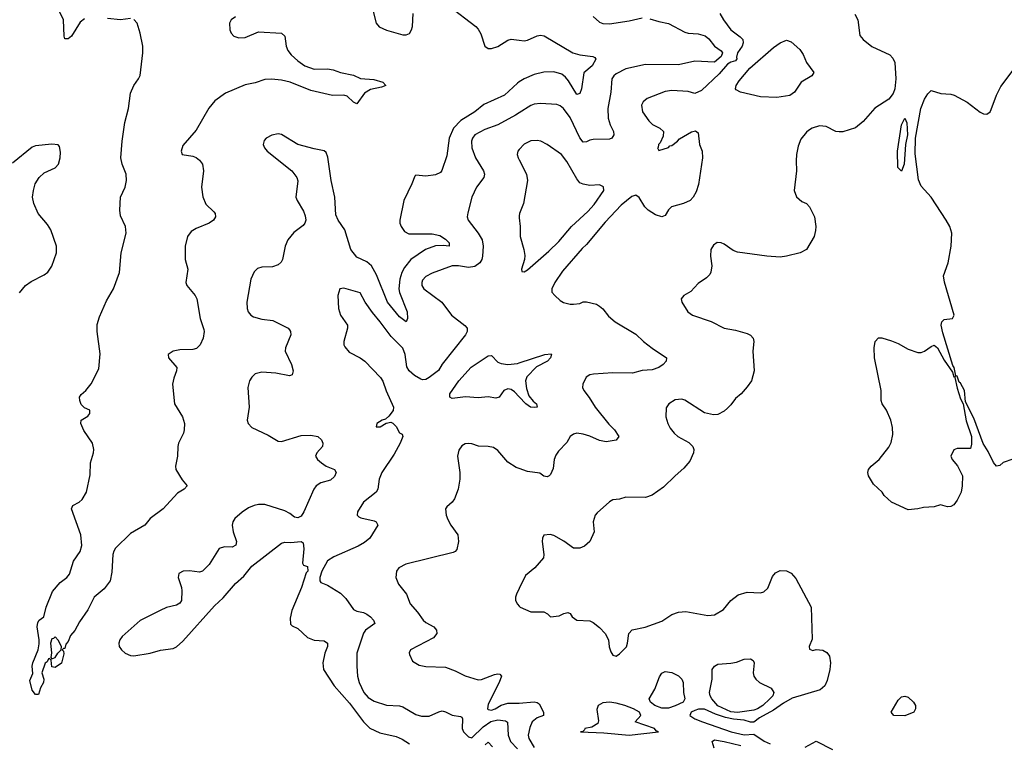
# Model space of a CAD drawing. Header units: inches. Extents: x 2143765 to 2212928, y 878963 to 1017374.
# Tile 191 of 256: x 2186955 to 2192957, y 954060 to 958471. Entities that reach past the tile are written whole.
import ezdxf

# ---------------------------------------------------------------- set-up
doc = ezdxf.new("R2010")
doc.units = ezdxf.units.IN
doc.header["$MEASUREMENT"] = 0
doc.layers.add('C1985', color=7, linetype='Continuous')
doc.layers.add('C1995', color=7, linetype='Continuous')

msp = doc.modelspace()

# ---------------------------------------------------------------- linework, layer by layer
at = {"layer": 'C1985', "color": 5}
for points, elevation in [([(2189570, 958555.3), (2189734.4, 958430), (2189750, 958414.4), (2189765.4, 958385.4), (2189789.2, 958310), (2189810, 958296.1), (2189830, 958295), (2189870, 958307.7), (2189930, 958345.7), (2189950, 958352), (2190000, 958346.1)], 420), ([(2188270, 958488), (2188243.6, 958470), (2188234.2, 958450), (2188235.6, 958410), (2188242.9, 958390), (2188260.3, 958370), (2188290, 958359.8), (2188330, 958362.7), (2188410, 958397.7), (2188550, 958388.9), (2188571.5, 958370), (2188579, 958310), (2188590, 958282.6), (2188610, 958257.7), (2188650, 958220.9), (2188692.7, 958190), (2188750, 958169.3), (2188830, 958170.9), (2188865, 958165), (2188910.1, 958150.1), (2188990, 958132.6), (2189032.1, 958112.1), (2189113.1, 958106.9), (2189167.7, 958090), (2189186.8, 958070), (2189159.9, 958060.1), (2189093.7, 958046.3), (2189056.2, 958023.8), (2189010, 957957.4), (2188990, 957967.7), (2188950, 958004.7), (2188930, 958012), (2188862, 958010), (2188730, 958039.1), (2188602.6, 958090), (2188550, 958101.8), (2188490, 958108.4), (2188450, 958105.8), (2188390, 958086.1), (2188330, 958073.3), (2188210, 958024.2), (2188144, 957976), (2188107.8, 957932.2), (2188030, 957797.2), (2187950, 957703.7), (2187939.5, 957670), (2187946, 957650), (2188010, 957638.7), (2188030, 957630.3), (2188050, 957614.9), (2188069, 957590), (2188075.9, 957550), (2188062.6, 957450), (2188071.2, 957391.2), (2188090, 957345.7), (2188139.1, 957299.1), (2188145.7, 957290), (2188148.8, 957270), (2188136.5, 957250), (2188110.1, 957229.9), (2188030, 957198.9), (2188000.1, 957179.9), (2187977.3, 957150), (2187963.9, 957090), (2187962.8, 957010), (2187979, 956950), (2187967.7, 956870), (2187972.7, 956850), (2188024, 956790), (2188034.4, 956770), (2188054.7, 956650), (2188076.7, 956583.3), (2188078.7, 956570), (2188072.4, 956530), (2188055.5, 956490), (2188032.7, 956467.3), (2188010, 956460.5), (2187930, 956458), (2187890, 956451.5), (2187860.7, 956430), (2187862, 956410), (2187911.6, 956350), (2187911.3, 956330), (2187893.8, 956286.2), (2187887, 956250), (2187899.3, 956130), (2187948.1, 956050), (2187960.2, 956010), (2187958.2, 955970), (2187952.5, 955950), (2187922.9, 955890), (2187918, 955870), (2187916.9, 955810), (2187905, 955750), (2187907.3, 955730), (2187945.1, 955665.1), (2187976.3, 955630), (2187956.3, 955610), (2187916.2, 955583.8), (2187829.4, 955490), (2187750.2, 955430), (2187718.3, 955390), (2187630, 955338.9), (2187539.4, 955250), (2187528.2, 955231.8), (2187522, 955210), (2187516.4, 955103.6), (2187506.3, 955050), (2187470, 955002.4), (2187409.4, 954950.6), (2187370, 954872.6), (2187319, 954801), (2187290, 954748.3), (2187263.8, 954716.2), (2187250, 954681.2), (2187236.7, 954663.3), (2187230, 954638), (2187222, 954638), (2187214, 954630), (2187222, 954622), (2187224.7, 954604.7), (2187210, 954549.3), (2187170, 954522), (2187150, 954526), (2187147.3, 954567.3), (2187136.4, 954576.4), (2187130, 954574), (2187122.8, 954557.2), (2187110, 954549), (2187090.5, 954490), (2187101.6, 954450), (2187099.3, 954430), (2187082.5, 954397.5), (2187070, 954357.2), (2187050, 954357.2), (2187030, 954384), (2187017, 954443), (2187034.9, 954485.1), (2187031.1, 954530), (2187035.4, 954550), (2187067.2, 954630), (2187073.2, 954666.8), (2187074.2, 954690), (2187062, 954770), (2187064.6, 954795.4), (2187072.7, 954810), (2187102.7, 954830), (2187115.4, 954890), (2187155.6, 954984.4), (2187200.5, 955039.5), (2187242.9, 955070), (2187258.9, 955090), (2187283.1, 955170), (2187323.1, 955230), (2187333.7, 955266.3), (2187327.1, 955330), (2187269.8, 955490.2), (2187279.5, 955510), (2187317.2, 955530), (2187334.5, 955545.5), (2187361.6, 955590), (2187384.4, 955695.6), (2187386.6, 955770), (2187404.7, 955830), (2187406.3, 955850), (2187398.7, 955890), (2187346.5, 955966.5), (2187326.9, 956010), (2187329.6, 956030), (2187370, 956053.4), (2187382.9, 956070), (2187382.7, 956090), (2187350, 956106), (2187330, 956126.3), (2187320.8, 956150), (2187319.1, 956170), (2187330, 956186.4), (2187358.7, 956210), (2187390, 956252.2), (2187437.2, 956342.8), (2187446.2, 956433.8), (2187426.2, 956570), (2187426.8, 956613.2), (2187440.9, 956659.1), (2187483.3, 956756.7), (2187526, 956830), (2187562.7, 956930), (2187573.5, 957050), (2187603.7, 957170), (2187600.3, 957210), (2187570, 957276.2), (2187564.4, 957310), (2187568.6, 957390), (2187596.7, 957450), (2187606.7, 957490), (2187602.8, 957530), (2187580.1, 957590), (2187570.8, 957630), (2187579, 957730), (2187594.6, 957845.4), (2187617.3, 957930), (2187630, 958023.1), (2187650, 958069.2), (2187679.1, 958110), (2187688.8, 958131.2), (2187706.1, 958270), (2187706.2, 958310), (2187690, 958389.6), (2187670, 958449.6), (2187650, 958471.9)], 380), ([(2187350, 958475.7), (2187324.1, 958455.9), (2187270, 958371.1), (2187250, 958354), (2187230, 958354.5), (2187225.7, 958370), (2187220.8, 958470), (2187194, 958530)], 380), ([(2187630, 958477.8), (2187569.3, 958470.7), (2187490, 958479.3)], 380), ([(2189107.2, 958530), (2189128.4, 958450), (2189146.8, 958426.8), (2189190, 958407.6), (2189290, 958378.3), (2189310, 958378.3), (2189330, 958387.6), (2189343.1, 958410), (2189348.4, 958430), (2189353.3, 958510)], 420), ([(2190000, 958091.6), (2189990, 958084.9), (2189909.6, 958010.4), (2189785, 957955), (2189730, 957909.8), (2189644.2, 957855.8), (2189599, 957810), (2189572.7, 957750), (2189559, 957641), (2189528.4, 957551.6), (2189519.4, 957540.6), (2189490, 957525.3), (2189430, 957517.6), (2189370, 957522.7), (2189362.4, 957517.6), (2189346, 957470), (2189295.9, 957370), (2189272.3, 957250), (2189272.4, 957230), (2189279.1, 957210), (2189300.5, 957180.5), (2189326.2, 957166.2), (2189470, 957166.2), (2189516, 957156), (2189550, 957133.1), (2189572.1, 957110), (2189573, 957090), (2189535.1, 957095.1), (2189490, 957093.2), (2189427.9, 957070), (2189339.7, 957010), (2189300, 956960), (2189284.6, 956930), (2189271.7, 956890), (2189266.6, 956830), (2189270, 956808.7), (2189316.3, 956690), (2189319.5, 956650), (2189310.4, 956629.6), (2189270, 956659.8), (2189196.6, 956750), (2189130, 956916.8), (2189098.5, 956970), (2189070, 956994.7), (2189010, 957023.2), (2188973.1, 957070), (2188937, 957190), (2188896.1, 957250), (2188881.3, 957281.3), (2188876.5, 957390), (2188853, 957490), (2188833.3, 957633.3), (2188822.2, 957662.2), (2188810, 957672.3), (2188750, 957683.1), (2188649.8, 957709.8), (2188550, 957772.1), (2188530, 957775.6), (2188492.1, 957767.9), (2188458, 957750), (2188444.5, 957735.5), (2188438.7, 957710), (2188447.4, 957690), (2188464.2, 957670), (2188613.7, 957550), (2188644.2, 957510), (2188650.2, 957489.8), (2188638.9, 957390), (2188646, 957370), (2188684.3, 957304.3), (2188695.2, 957275.2), (2188698, 957250), (2188692.4, 957230), (2188682.7, 957217.3), (2188625.6, 957174.4), (2188589.2, 957130), (2188572.2, 957090), (2188556.1, 957010), (2188547.9, 956992.1), (2188530, 956976.9), (2188494.9, 956965.1), (2188430, 956961.7), (2188405.1, 956954.9), (2188384.9, 956935.1), (2188364.4, 956890), (2188340.2, 956750), (2188340.7, 956710), (2188347.1, 956690), (2188363.1, 956670), (2188380.4, 956660.4), (2188430, 956646.4), (2188497.2, 956637.2), (2188590.8, 956590.8), (2188600, 956580), (2188606.3, 956570), (2188606.7, 956550), (2188574.2, 956470), (2188573, 956450), (2188611.2, 956370), (2188622.6, 956330), (2188614.7, 956305.3), (2188599.5, 956300.5), (2188516.7, 956316.7), (2188430, 956321.5), (2188390, 956311.5), (2188370, 956292.9), (2188355.8, 956270), (2188346, 956230), (2188353.8, 956110), (2188341.3, 956030), (2188346.4, 956010), (2188370, 955984.9), (2188470, 955938), (2188530, 955901.3), (2188550, 955899.3), (2188670, 955936.6), (2188730, 955938.6), (2188772.7, 955930), (2188795.3, 955910), (2188803.1, 955890), (2188801.1, 955870), (2188766.7, 955830), (2188758.7, 955810), (2188770.3, 955790), (2188793.8, 955770), (2188822.4, 955750), (2188873, 955730), (2188883.3, 955710), (2188873.2, 955686.8), (2188850, 955664.1), (2188790, 955647.8), (2188761.2, 955630), (2188747.5, 955610), (2188687.2, 955470), (2188670, 955444.2), (2188650, 955434.2), (2188630, 955439.4), (2188601.7, 955461.7), (2188570, 955477.4), (2188450, 955516.1), (2188410, 955516.3), (2188384.4, 955510), (2188350, 955495.4), (2188310, 955469.8), (2188266, 955430), (2188254.4, 955410), (2188250.2, 955390), (2188255.8, 955350), (2188276.5, 955290), (2188273.1, 955266.9), (2188250, 955255.1), (2188202.3, 955257.7), (2188170, 955247), (2188109, 955150), (2188070, 955109.8), (2188050, 955103.8), (2187990, 955111.8), (2187950.3, 955109.7), (2187924.9, 955095.1), (2187921.3, 955070), (2187941.3, 955010), (2187943.1, 954990), (2187940.5, 954930), (2187930, 954913.2), (2187910, 954901.6), (2187850, 954887.3), (2187810, 954869.8), (2187690, 954808), (2187579.7, 954710), (2187566, 954690), (2187559.6, 954670), (2187562, 954650), (2187574.6, 954630), (2187597, 954610), (2187630, 954595.4), (2187650, 954593.2), (2187750, 954608.4), (2187812.3, 954627.7), (2187890, 954638.6), (2187910, 954647.1), (2187950, 954681.6), (2188142.4, 954897.6), (2188194.2, 954945.8), (2188270, 955033.2), (2188320.9, 955079.1), (2188370, 955139.8), (2188550, 955279.5), (2188570, 955286.8), (2188604.5, 955284.5), (2188671.1, 955291.1), (2188682, 955282), (2188686, 955246), (2188678, 955158), (2188685.2, 955145.2), (2188710, 955138), (2188710.2, 955110.2), (2188701.8, 955098.2), (2188672, 955010), (2188613.3, 954870), (2188603.5, 954823.5), (2188606, 954786), (2188616.2, 954776.2), (2188650, 954760.7), (2188710, 954704.8), (2188750, 954689.5), (2188810, 954685), (2188830.9, 954670.9), (2188830.2, 954650), (2188815, 954610), (2188802.8, 954550), (2188806.7, 954510), (2188872, 954410), (2188964.1, 954304.1), (2189050.1, 954190.1), (2189090, 954151.3), (2189150, 954123.2), (2189250, 954100.7), (2189286, 954086), (2189330, 954056.9)], 420), ([(2190000, 957904), (2189978, 957890), (2189869.4, 957830.6), (2189790, 957801.3), (2189730, 957768.6), (2189715.6, 957750), (2189709.3, 957730), (2189710.2, 957690), (2189732.7, 957630), (2189781.5, 957550), (2189787.6, 957530), (2189784.6, 957510), (2189738.6, 957450), (2189710.2, 957390), (2189685.5, 957294.5), (2189683.2, 957270), (2189688.4, 957248.4), (2189750, 957170.4), (2189774, 957130), (2189779.2, 957090), (2189776, 957030), (2189771.7, 957010), (2189760.3, 956990), (2189730, 956966.6), (2189690, 956960.3), (2189630, 956969.8), (2189590, 956969.8), (2189470, 956926.2), (2189430, 956905.1), (2189410, 956883.7), (2189405.4, 956870), (2189406.4, 956850), (2189419, 956830), (2189528.8, 956750), (2189586.4, 956670), (2189667.8, 956607.8), (2189683.1, 956590), (2189681.6, 956570), (2189672.8, 956550), (2189529.2, 956370.8), (2189507.3, 956332.7), (2189450, 956289.3), (2189430, 956278.1), (2189410, 956275.6), (2189399, 956279), (2189361.4, 956301.4), (2189329.8, 956329.8), (2189315.6, 956355.6), (2189303.5, 956430), (2189290, 956467.8), (2189218.9, 956538.9), (2189152.1, 956630), (2189105.3, 956685.3), (2189060.5, 956750), (2189030, 956805.2), (2188930, 956835.1), (2188906.8, 956830), (2188893, 956790), (2188898.9, 956710), (2188910.3, 956670), (2188952.4, 956610), (2188952.7, 956590), (2188930.4, 956510), (2188930.5, 956490), (2188936.1, 956476.1), (2188963.6, 956443.6), (2189030, 956410.3), (2189058.4, 956390), (2189153.4, 956290), (2189168.5, 956268.5), (2189188.8, 956208.8), (2189233.4, 956110), (2189230.6, 956089.4), (2189205.5, 956054.5), (2189184, 956036), (2189164.7, 956030), (2189131.3, 956010), (2189127.7, 955990), (2189151.4, 955988.6), (2189188.4, 956011.6), (2189216.9, 956016.9), (2189230, 956012), (2189250.6, 955990.6), (2189270, 955952), (2189285.4, 955945.4), (2189290.4, 955930.4), (2189274.7, 955890), (2189236.9, 955823.1), (2189162.1, 955710), (2189145.4, 955670), (2189137.4, 955610), (2189128.2, 955591.8), (2189050, 955529.7), (2189014.7, 955470), (2189012.2, 955450), (2189021.3, 955441.3), (2189034.3, 955434.3), (2189115.8, 955415.8), (2189127.7, 955410), (2189138, 955390), (2189088.6, 955311.4), (2189056.1, 955283.9), (2189017.9, 955262.1), (2188870, 955197.3), (2188830, 955172), (2188796.3, 955110), (2188784.2, 955070), (2188784.4, 955050), (2188790, 955040.7), (2188830, 955024.9), (2188910, 954974.9), (2188943.5, 954943.5), (2188990, 954875.8), (2189010, 954866), (2189050, 954858), (2189070, 954847.6), (2189092.9, 954830), (2189110.4, 954810), (2189120.5, 954790), (2189063.1, 954750), (2189050, 954731.6), (2189010.3, 954610), (2189009.3, 954530.7), (2189014.4, 954470), (2189024.4, 954430), (2189052.5, 954370), (2189079.2, 954339.2), (2189116.4, 954316.4), (2189190, 954292.5), (2189270, 954289.2), (2189290, 954282.4), (2189370, 954235.6), (2189404.4, 954224.4), (2189450, 954224.9), (2189510, 954252.3), (2189530, 954256.9), (2189550, 954252.6), (2189590, 954231.3), (2189642.6, 954222.6), (2189650, 954219.3), (2189654.4, 954210), (2189652.4, 954150), (2189659.3, 954130), (2189690, 954098.8), (2189710, 954093.4), (2189780.2, 954159.8), (2189827.1, 954192.9), (2189870, 954202.3), (2189916.5, 954196.5), (2189928.2, 954188.2), (2189932, 954110), (2189947.5, 954070), (2189990, 954026.8)], 440), ([(2186954, 956806), (2186989.8, 956850.2), (2187024.1, 956875.9), (2187104.8, 956915.2), (2187127.2, 956932.8), (2187150.9, 956969.1), (2187178.9, 957050), (2187178.9, 957090), (2187144.7, 957190), (2187123.3, 957223.3), (2187068.2, 957290), (2187041.1, 957350), (2187033.7, 957390), (2187038.5, 957430), (2187049.7, 957469.7), (2187072.6, 957510), (2187103, 957537), (2187170, 957567.9), (2187191.9, 957590), (2187202.2, 957630), (2187203.5, 957663.5), (2187197.5, 957697.5), (2187190, 957709.3), (2187150, 957713), (2187050, 957701.8), (2187030, 957694.6), (2186910, 957596.8)], 420), ([(2190000, 957680.2), (2189990.5, 957670), (2189987.7, 957650), (2189993, 957630), (2190000, 957616)], 460), ([(2190000, 957275), (2189999.3, 957270), (2190000, 957264)], 460), ([(2190000, 956171.3), (2189970, 956202), (2189950, 956216.3), (2189930, 956220.5), (2189905.5, 956210), (2189877.3, 956170), (2189856.5, 956163.5), (2189810, 956171.2), (2189750, 956166.9), (2189672.5, 956172.5), (2189590, 956161.4), (2189576.3, 956170), (2189577.1, 956190), (2189631, 956270), (2189707.6, 956352.4), (2189810, 956423), (2189830, 956424.6), (2189870, 956383.6), (2189890, 956374.9), (2189930.2, 956370.2), (2189990, 956376.3), (2190000, 956379.5)], 440), ([(2190000, 955734.9), (2189981.6, 955741.6), (2189930, 955774), (2189870, 955845.6), (2189842.7, 955862.7), (2189810, 955869.7), (2189751.5, 955871.5), (2189710, 955885.1), (2189690, 955887), (2189670, 955886), (2189650, 955872.7), (2189632.3, 955847.7), (2189623, 955810), (2189637.1, 955710), (2189637.1, 955670), (2189628.2, 955610), (2189606, 955550), (2189590.6, 955530), (2189558, 955502), (2189550.6, 955489.4), (2189554.9, 955450), (2189565.1, 955425.1), (2189583.8, 955390), (2189626.4, 955330), (2189630.4, 955290), (2189618.4, 955241.6), (2189610, 955229), (2189597.5, 955222.5), (2189307.5, 955152.5), (2189266.8, 955130), (2189250.7, 955110), (2189247.7, 955070), (2189264, 955030), (2189313, 954970), (2189335.3, 954910), (2189380.2, 954860.2), (2189414.7, 954810), (2189430, 954796.6), (2189479.6, 954770), (2189494.9, 954750), (2189496.5, 954730), (2189477.4, 954702.6), (2189337.1, 954630), (2189328.5, 954611.5), (2189330, 954601), (2189350, 954559.6), (2189390, 954536.5), (2189430, 954527.7), (2189550, 954523.1), (2189610, 954501.1), (2189670, 954470.4), (2189750, 954446.4), (2189770, 954448), (2189850, 954478.9), (2189870, 954484), (2189882, 954482), (2189891, 954470), (2189878.1, 954430), (2189810, 954298.7), (2189805.8, 954270), (2189810, 954265.2), (2189830, 954262.6), (2189853.3, 954270), (2189890, 954292.2), (2189930, 954304.7), (2189990, 954304.4), (2190000, 954305.2)], 460), ([(2190000, 955003.2), (2189984, 954970), (2189977.3, 954950), (2189977.3, 954930), (2189988.3, 954908.3), (2190000, 954896.2)], 480), ([(2189792, 954050), (2189810, 954066), (2189837.8, 954037.8)], 420)]:
    msp.add_lwpolyline(points, dxfattribs=dict(at, elevation=elevation))
at = {"layer": 'C1985', "color": 5, "elevation": 380}
msp.add_lwpolyline([(2187170, 954708), (2187161, 954699), (2187150, 954696), (2187143.1, 954670), (2187147.9, 954612.1), (2187143.6, 954583.6), (2187150, 954574), (2187170, 954582), (2187188, 954610), (2187208, 954630), (2187209, 954650), (2187190, 954688)], close=True, dxfattribs=at)
at = {"layer": 'C1995', "color": 5}
for points, elevation in [([(2191222.4, 958510), (2191244.6, 958470), (2191290, 958409.1), (2191347.5, 958367.5), (2191362.6, 958350), (2191364.8, 958330), (2191358.9, 958310), (2191329.7, 958270), (2191323.8, 958243.8), (2191326.4, 958233.6), (2191318.8, 958221.2), (2191290, 958212.5), (2191270, 958200.2), (2191219.4, 958140.6), (2191110, 958039.8), (2191070, 958022), (2191030, 958034), (2190930, 958039.7), (2190890, 958034.5), (2190779.1, 957990), (2190754.4, 957970), (2190746, 957950), (2190751.8, 957910), (2190790, 957854), (2190812.8, 957832.8), (2190856.3, 957810), (2190879.1, 957790), (2190878, 957762), (2190858.8, 957721.2), (2190848.4, 957710), (2190847.3, 957692.7), (2190842, 957690), (2190850, 957674), (2190910, 957692), (2190918, 957702), (2190930, 957704.9), (2190964, 957730), (2190975.9, 957744.1), (2191050, 957787.7), (2191073.7, 957793.7), (2191090, 957782), (2191099.1, 957710), (2191115.5, 957670), (2191117.6, 957630), (2191092.7, 957467.3), (2191078, 957422), (2191061, 957390), (2191041, 957370), (2191001, 957350), (2190928.8, 957331.2), (2190908.8, 957311.2), (2190890, 957277.2), (2190870, 957269.5), (2190830, 957282), (2190785.4, 957310), (2190765.1, 957330), (2190730, 957387.3), (2190710, 957402.4), (2190685.8, 957394.2), (2190620.2, 957339.8), (2190523.1, 957236.9), (2190410, 957101.5), (2190383.4, 957076.6), (2190262.6, 956937.4), (2190216.9, 956870), (2190197.6, 956830), (2190199.1, 956810), (2190216.3, 956790), (2190250, 956759.1), (2190270, 956748), (2190310, 956738), (2190330, 956738), (2190370, 956742), (2190390, 956750.5), (2190410, 956750.4), (2190470, 956737.1), (2190490, 956725.5), (2190510, 956707.7), (2190544.5, 956664.5), (2190585.5, 956630), (2190710, 956554.3), (2190756.9, 956510), (2190810, 956469.1), (2190897.1, 956410), (2190896, 956390), (2190877.8, 956370), (2190850, 956351.2), (2190810, 956336.6), (2190750, 956332.4), (2190690, 956317.3), (2190570, 956318.4), (2190452, 956310), (2190430, 956306), (2190408.2, 956291.8), (2190388.2, 956250), (2190385.5, 956230), (2190393.4, 956210), (2190427.1, 956167.1), (2190462.3, 956110), (2190546.3, 956006.3), (2190581.5, 955970), (2190606.4, 955930), (2190591.3, 955908.7), (2190530, 955898.7), (2190490, 955906.8), (2190430, 955933.3), (2190390, 955945.4), (2190350.4, 955949.6), (2190330, 955944.5), (2190310.7, 955930), (2190290, 955893.2), (2190239, 955841), (2190222.9, 955817.1), (2190212.4, 955790), (2190205.8, 955734.2), (2190190, 955698), (2190182, 955690), (2190170, 955685.2), (2190150, 955689.3), (2190126, 955706), (2190050, 955716.9), (2190000, 955734.9)], 460), ([(2192044.7, 958504.7), (2192063, 958470), (2192075.2, 958375.2), (2192096.3, 958350), (2192150, 958308.5), (2192258, 958258), (2192277.7, 958237.7), (2192288.7, 958210), (2192296, 958110), (2192290.2, 958049.8), (2192279.1, 958020.9), (2192253.3, 957986.7), (2192167.5, 957932.5), (2192095.5, 957850), (2192050, 957811.8), (2191971.8, 957788.2), (2191950, 957787.6), (2191930, 957789.6), (2191870, 957820.7), (2191830, 957825.1), (2191786, 957810), (2191763.4, 957796.6), (2191750, 957786), (2191716.7, 957743.3), (2191700.7, 957699.3), (2191690.3, 957649.7), (2191687, 957610), (2191690.4, 957549.6), (2191676, 957430), (2191690.9, 957390.9), (2191722, 957362), (2191750, 957351), (2191770, 957331.3), (2191798.8, 957270), (2191807.3, 957210), (2191806.8, 957186.8), (2191797.3, 957150), (2191750.6, 957069.4), (2191712, 957050), (2191630, 957029.4), (2191590, 957024.5), (2191510, 957029.6), (2191330, 957053.3), (2191303.9, 957063.9), (2191250, 957103.6), (2191230, 957111.5), (2191207.2, 957112.8), (2191183.9, 957096.1), (2191168.2, 957070), (2191166, 957030), (2191174.4, 956970), (2191168.6, 956931.4), (2191161.4, 956918.6), (2191142, 956898), (2191090, 956863.6), (2191045.7, 956814.3), (2191002.8, 956790), (2190986, 956770), (2190991, 956750), (2191026.8, 956690), (2191056, 956670), (2191170, 956631.7), (2191250, 956590.3), (2191318, 956578), (2191390, 956558.4), (2191408.8, 956548.8), (2191425.5, 956530), (2191430.4, 956510), (2191423.1, 956450), (2191431.6, 956330), (2191415, 956270), (2191390, 956232.6), (2191353.6, 956190), (2191319, 956161), (2191290, 956122.4), (2191270, 956103.6), (2191250, 956085.1), (2191210, 956063.7), (2191183.2, 956063.2), (2191130, 956074), (2191010, 956152.3), (2190990, 956158), (2190950, 956154.5), (2190910.8, 956130), (2190895.9, 956104.1), (2190893.4, 956050), (2190905.5, 956010), (2190920.7, 955980.7), (2190944, 955950), (2190967.3, 955930), (2191033.1, 955893.1), (2191058, 955870), (2191063.8, 955850), (2191063, 955830), (2191039.2, 955780.8), (2191003.6, 955736.4), (2190950, 955691.2), (2190879.4, 955620.6), (2190810, 955572.3), (2190770, 955558.9), (2190650, 955560.7), (2190610, 955547.3), (2190570, 955543.7), (2190550, 955532.7), (2190474.2, 955465.8), (2190462, 955450), (2190450.6, 955410), (2190456, 955350), (2190430.6, 955289.4), (2190398.5, 955261.5), (2190369.4, 955249.4), (2190330, 955249.3), (2190271.3, 955291.3), (2190210, 955326.6), (2190187.7, 955332.3), (2190150, 955328.7), (2190140.7, 955310), (2190139.1, 955290), (2190150.5, 955210), (2190147.3, 955190), (2190094, 955130), (2190038, 955082), (2190000, 955003.2)], 480), ([(2190796.1, 958476.1), (2190850, 958459.6), (2190910, 958449), (2191010, 958395.2), (2191030, 958389.2), (2191090, 958384.7), (2191132.6, 958372.6), (2191155, 958355), (2191191.1, 958310), (2191230, 958281.8), (2191239.3, 958270), (2191230, 958246), (2191190, 958211.6), (2191070, 958218.9), (2190970, 958196), (2190770, 958199.1), (2190650, 958171.4), (2190590, 958141.1), (2190575.8, 958130), (2190564.6, 958110), (2190559, 958030), (2190539.7, 957930), (2190542, 957870), (2190553.1, 957830), (2190574.9, 957790), (2190576.5, 957770), (2190564.9, 957750), (2190550, 957742.5), (2190450, 957740.7), (2190430, 957737.1), (2190410, 957726.8), (2190390, 957725.6), (2190370, 957751.5), (2190310, 957875.3), (2190270, 957929.8), (2190250, 957946.2), (2190230, 957955.1), (2190130, 957960.4), (2190090, 957956.4), (2190070, 957948.4), (2190000, 957904)], 440), ([(2190450, 958491.5), (2190490, 958456.5), (2190510, 958447.3), (2190550, 958446), (2190670, 958463.5), (2190750, 958481.9)], 440), ([(2190000, 958346.1), (2190030, 958342.6), (2190050, 958345.7), (2190110, 958372.9), (2190130, 958376.9), (2190152, 958372), (2190326, 958270), (2190370, 958257.4), (2190447.7, 958247.7), (2190461.1, 958241.1), (2190466.7, 958230), (2190443.9, 958190), (2190393.4, 958146.6), (2190378.6, 958050), (2190370, 958020.9), (2190350, 958015.6), (2190299.3, 958099.3), (2190281.6, 958121.6), (2190259.1, 958139.1), (2190210, 958152.5), (2190150, 958150.4), (2190090, 958136.2), (2190030, 958111.6), (2190000, 958091.6)], 420), ([(2193007.7, 955792.3), (2192950, 955772.7), (2192930, 955754), (2192910, 955749.2), (2192890, 955772.7), (2192859, 955839), (2192828.2, 955888.2), (2192770, 956042), (2192721.1, 956141.1), (2192713.5, 956210), (2192690, 956254.5), (2192681.5, 956261.5), (2192670, 956297.6), (2192660.8, 956300.8), (2192651, 956350), (2192642.3, 956362.3), (2192581.4, 956561.4), (2192571.7, 956608.3), (2192575.1, 956630), (2192590, 956644), (2192641.2, 956650), (2192651.5, 956670), (2192591.7, 956871.7), (2192585.1, 956910), (2192614, 956990), (2192631.8, 957090), (2192637, 957170), (2192625.1, 957210), (2192602.4, 957250), (2192511.3, 957390), (2192450, 957457), (2192434.5, 957494.5), (2192414.1, 957654.1), (2192414.8, 957750), (2192448.2, 957930), (2192470, 957987.4), (2192490, 958020.3), (2192510, 958039.3), (2192570, 958021.3), (2192630, 958017.6), (2192651.5, 958011.5), (2192730, 957968), (2192810, 957908), (2192830, 957898), (2192850, 957896.3), (2192869.6, 957910.4), (2192877.1, 957922.9), (2192908.5, 958011.5), (2192935.6, 958064.4), (2193010, 958162.8)], 480), ([(2190000, 957264), (2190006, 957210), (2190005.3, 957150), (2190028.8, 957070), (2190033, 957033), (2190031.3, 957008.7), (2190012.7, 956950), (2190016, 956936), (2190030, 956934.4), (2190050, 956946), (2190179.9, 957060.1), (2190240.5, 957119.5), (2190317.5, 957210), (2190417.8, 957302.2), (2190455.6, 957344.4), (2190515.4, 957430), (2190512.9, 957452.9), (2190490, 957464), (2190430, 957459.7), (2190390, 957468), (2190370, 957477.6), (2190350, 957500.9), (2190290, 957607), (2190256.9, 957650), (2190169.5, 957710), (2190132.3, 957730), (2190110, 957735.6), (2190070, 957732), (2190030, 957712.6), (2190000, 957680.2)], 460), ([(2190000, 957616), (2190043.1, 957530), (2190050.3, 957490), (2190024.9, 957350), (2190002, 957290), (2190000, 957275)], 460), ([(2190000, 956379.5), (2190156, 956430), (2190193.7, 956433.7), (2190197.1, 956430), (2190190.2, 956410), (2190172.3, 956390), (2190104.7, 956355.3), (2190046.9, 956293.1), (2190038.9, 956270), (2190043.6, 956223.6), (2190058, 956178), (2190084.8, 956144.8), (2190104.9, 956130), (2190110, 956109.8), (2190090, 956106.2), (2190067.8, 956110), (2190040.5, 956130), (2190000, 956171.3)], 440), ([(2190000, 954896.2), (2190006, 954890), (2190070, 954862), (2190150, 954861), (2190172, 954850), (2190191.3, 954831.3), (2190243.2, 954836.8), (2190271.3, 954851.3), (2190296.9, 954856.9), (2190310, 954852), (2190322, 954830), (2190350.9, 954810.9), (2190430, 954806), (2190450, 954796), (2190490, 954766), (2190522.8, 954730), (2190544, 954690), (2190548.5, 954648.5), (2190558.5, 954618.5), (2190570, 954598), (2190590, 954591), (2190610, 954604.7), (2190652.9, 954647.1), (2190660.7, 954670), (2190667, 954730), (2190688.3, 954751.7), (2190768.1, 954768.1), (2190870, 954804.9), (2190930, 954845.5), (2190970, 954859.3), (2191015.9, 954864.1), (2191150, 954839.3), (2191190, 954843.8), (2191245.3, 954874.7), (2191290, 954930.5), (2191334.2, 954965.8), (2191390, 954981.3), (2191470, 954977.1), (2191490, 954983), (2191515.2, 955004.8), (2191544.2, 955075.8), (2191561.2, 955098.8), (2191590, 955114), (2191630, 955110.6), (2191656.7, 955096.7), (2191685.1, 955065.1), (2191779.5, 954890), (2191784.5, 954695.5), (2191766.8, 954650), (2191770, 954634), (2191790, 954624.7), (2191810, 954631.3), (2191850, 954627.3), (2191874.2, 954614.2), (2191891.7, 954591.7), (2191896.5, 954550), (2191892.9, 954510), (2191876.4, 954443.6), (2191862.6, 954410), (2191833.5, 954386.5), (2191664.2, 954335.8), (2191610, 954304.4), (2191550, 954261.5), (2191464.7, 954215.3), (2191430, 954189.3), (2191410, 954188.1), (2191370, 954200.1), (2191306.2, 954206.2), (2191256.5, 954216.5), (2191196.7, 954236.7), (2191130, 954267.2), (2191092.4, 954267.6), (2191070, 954260.8), (2191047.1, 954250), (2191038.9, 954230), (2191070.2, 954210), (2191117.3, 954190), (2191292, 954130), (2191370, 954112.5), (2191430, 954116.4), (2191491.9, 954071.9), (2191530, 954057.3)], 480), ([(2190000, 954305.2), (2190090, 954312.8), (2190109.2, 954309.2), (2190121.3, 954301.3), (2190148.5, 954250), (2190148, 954230), (2190110, 954215), (2190078.6, 954190), (2190064.1, 954155.9), (2190053.9, 954110), (2190057.6, 954090), (2190090, 954034.7)], 460), ([(2191187.2, 954030), (2191175.1, 954070), (2191190, 954080.7), (2191248.9, 954071.1), (2191350, 954046.3)], 460), ([(2191743, 954037), (2191810, 954072.4), (2191910, 954021.1)], 480)]:
    msp.add_lwpolyline(points, dxfattribs=dict(at, elevation=elevation))
for points, elevation in [([(2191570, 957997.6), (2191470, 958001.5), (2191349.3, 958030), (2191322.9, 958042.9), (2191318.3, 958050), (2191321.8, 958070), (2191340.7, 958099.3), (2191405, 958175), (2191550, 958301.9), (2191590, 958331), (2191630, 958347.4), (2191656.9, 958336.9), (2191710, 958288.7), (2191730, 958259.3), (2191750.3, 958210), (2191794.9, 958150), (2191783, 958130), (2191717.6, 958090), (2191677, 958030), (2191650, 958009.7)], 460), ([(2192330, 957547), (2192308.6, 957570), (2192305, 957670), (2192329.8, 957830.2), (2192350, 957870.8), (2192363.4, 957843.4), (2192367.5, 957770), (2192354.6, 957710), (2192346, 957590)], 480), ([(2192430, 956442.8), (2192450, 956442.8), (2192470, 956450.8), (2192510, 956478.8), (2192530, 956487.3), (2192550, 956470.6), (2192590, 956396.4), (2192641.6, 956321.6), (2192650, 956293.4), (2192656.9, 956296.9), (2192654.8, 956290), (2192670, 956224.4), (2192690, 956159.5), (2192705.4, 956130), (2192725.2, 956025.2), (2192756.5, 955930), (2192756.7, 955883.3), (2192750, 955858), (2192670, 955858), (2192650, 955848), (2192631.3, 955810), (2192638, 955790), (2192670.9, 955750.9), (2192701, 955690), (2192700.7, 955630), (2192693.4, 955590), (2192670, 955541.2), (2192650, 955513.2), (2192630, 955502.7), (2192610, 955501.2), (2192567.1, 955512.9), (2192530, 955501.2), (2192463.5, 955496.5), (2192430, 955489.4), (2192370, 955482.7), (2192270, 955529.2), (2192225.2, 955570), (2192211.8, 955591.8), (2192160.1, 955640.1), (2192129.2, 955690), (2192125.2, 955710), (2192129.2, 955730), (2192145.2, 955750), (2192193.2, 955790), (2192253.8, 955866.2), (2192267.2, 955892.8), (2192278, 955942), (2192274.8, 955985.2), (2192264.5, 956030), (2192238, 956090), (2192212.3, 956130), (2192206.6, 956150), (2192206.6, 956210), (2192164.5, 956410), (2192162.7, 956470), (2192169.2, 956510), (2192190, 956531), (2192210, 956530.8), (2192270, 956513.4), (2192310, 956496.3), (2192370, 956462)], 480), ([(2191330, 954248.4), (2191290, 954251.3), (2191210, 954287.5), (2191173.1, 954330), (2191162.9, 954350), (2191159.8, 954370), (2191175.9, 954450), (2191176.4, 954510), (2191189.2, 954530.8), (2191210, 954541.8), (2191290, 954547.9), (2191324.5, 954555.5), (2191370, 954573.6), (2191410, 954575.6), (2191425.1, 954565.1), (2191431.2, 954551.2), (2191426.4, 954490), (2191430.2, 954470), (2191441.8, 954450), (2191464.4, 954430), (2191536, 954396), (2191551.8, 954370), (2191544.9, 954350), (2191528.1, 954330), (2191483.9, 954290), (2191452.1, 954270), (2191430, 954261.2)], 460), ([(2190910, 954273.2), (2190870, 954273.3), (2190827, 954290), (2190799.8, 954310), (2190792.4, 954330), (2190827, 954390), (2190855.1, 954464.9), (2190870, 954488), (2190890, 954498.4), (2190930, 954491.6), (2190970, 954471.7), (2190990, 954450.4), (2190999.6, 954430), (2191000.8, 954370), (2191009.3, 954330), (2190998.7, 954310), (2190950, 954287.3)], 460), ([(2192350, 954227.4), (2192283.7, 954230), (2192266.6, 954250), (2192310, 954323), (2192330, 954343), (2192350, 954348), (2192370, 954340.5), (2192403.8, 954310), (2192414.6, 954290), (2192416, 954270), (2192405.7, 954250)], 480), ([(2190550.1, 954309.9), (2190510, 954307.3), (2190480.1, 954290), (2190473.5, 954266.5), (2190482.9, 954197.1), (2190478.6, 954181.4), (2190442.2, 954157.8), (2190398.8, 954150), (2190398, 954142), (2190387.3, 954132.7), (2190374, 954130), (2190515.6, 954124.4), (2190670, 954109.7), (2190848.7, 954130), (2190835.1, 954135.1), (2190823.7, 954150), (2190706, 954190), (2190741.3, 954230), (2190732.4, 954250), (2190696.8, 954270), (2190644.4, 954290), (2190590, 954304.7)], 480)]:
    msp.add_lwpolyline(points, close=True, dxfattribs=dict(at, elevation=elevation))

doc.saveas('drawing.dxf')
